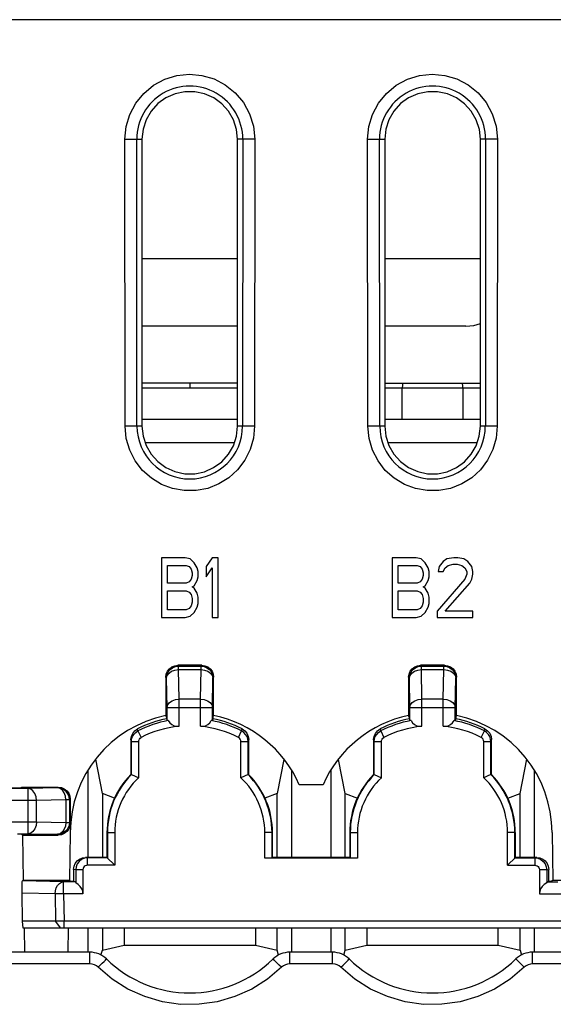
# Model space of a CAD drawing. Extents: x 0 to 420, y 0 to 297.
# Tile 8 of 62: x 84.67 to 90.26, y 77.74 to 88.04. Entities that reach past the tile are written whole.
import ezdxf

# ---------------------------------------------------------------- set-up
doc = ezdxf.new("R2010")
doc.units = 0
doc.header["$LTSCALE"] = 23.1
doc.layers.add('ALL_FEATURES', color=7, linetype='CONTINUOUS')

msp = doc.modelspace()

# ---------------------------------------------------------------- linework, layer by layer
at = {"layer": 'ALL_FEATURES', "color": 9, "linetype": 'CONTINUOUS'}
for p, q in [((104.154, 88.038), (65.779, 88.038)), ((85.777, 83.788), (85.775, 86.788)), ((85.775, 86.788), (85.954, 86.788)), ((85.902, 83.788), (85.9, 86.788)), ((87.134, 86.788), (86.954, 86.788)), ((87.009, 86.788), (87.007, 83.788)), ((87.134, 86.788), (87.131, 83.788)), ((88.317, 83.788), (88.315, 86.788)), ((88.315, 86.788), (88.494, 86.788)), ((88.442, 83.788), (88.44, 86.788)), ((89.674, 86.788), (89.494, 86.788)), ((89.549, 86.788), (89.547, 83.788)), ((89.674, 86.788), (89.671, 83.788)), ((86.454, 84.238), (86.454, 84.188)), ((85.954, 84.188), (86.954, 84.188)), ((88.494, 84.188), (89.494, 84.188)), ((88.677, 83.863), (88.677, 84.188)), ((89.312, 84.188), (89.312, 83.863)), ((85.954, 83.788), (85.777, 83.788)), ((87.131, 83.788), (86.954, 83.788)), ((88.494, 83.788), (88.317, 83.788)), ((89.671, 83.788), (89.494, 83.788)), ((86.92, 83.613), (85.988, 83.613)), ((89.46, 83.613), (88.528, 83.613)), ((86.337, 81.28), (86.329, 81.288)), ((86.337, 81.243), (86.337, 81.28)), ((86.337, 81.28), (86.572, 81.28)), ((86.342, 80.934), (86.337, 81.243)), ((86.337, 81.243), (86.572, 81.243)), ((86.566, 80.934), (86.572, 81.243)), ((86.572, 81.28), (86.579, 81.288)), ((86.572, 81.243), (86.572, 81.28)), ((88.877, 81.28), (88.869, 81.288)), ((88.877, 81.243), (88.877, 81.28)), ((88.877, 81.28), (89.112, 81.28)), ((88.882, 80.934), (88.877, 81.243)), ((88.877, 81.243), (89.112, 81.243)), ((89.106, 80.934), (89.112, 81.243)), ((89.112, 81.28), (89.119, 81.288)), ((89.112, 81.243), (89.112, 81.28)), ((86.212, 81.155), (86.204, 81.163)), ((86.217, 80.847), (86.212, 81.155)), ((86.691, 80.847), (86.696, 81.155)), ((86.696, 81.155), (86.704, 81.163)), ((88.752, 81.155), (88.744, 81.163)), ((88.757, 80.847), (88.752, 81.155)), ((89.231, 80.847), (89.236, 81.155)), ((89.236, 81.155), (89.244, 81.163)), ((86.342, 80.65), (86.342, 80.934)), ((86.566, 80.934), (86.342, 80.934)), ((86.566, 80.65), (86.566, 80.934)), ((88.882, 80.65), (88.882, 80.934)), ((89.106, 80.934), (88.882, 80.934)), ((89.106, 80.65), (89.106, 80.934)), ((86.217, 80.712), (86.217, 80.847)), ((86.217, 80.847), (86.691, 80.847)), ((86.691, 80.712), (86.691, 80.847)), ((88.757, 80.712), (88.757, 80.847)), ((88.757, 80.847), (89.231, 80.847)), ((89.231, 80.712), (89.231, 80.847)), ((85.912, 80.601), (85.907, 80.623)), ((86.997, 80.601), (87.002, 80.623)), ((88.452, 80.601), (88.447, 80.623)), ((89.537, 80.601), (89.542, 80.623)), ((85.843, 80.49), (85.838, 80.511)), ((85.912, 80.601), (85.946, 80.533)), ((86.963, 80.533), (86.997, 80.601)), ((87.065, 80.49), (87.071, 80.511)), ((88.383, 80.49), (88.378, 80.511)), ((88.452, 80.601), (88.486, 80.533)), ((89.503, 80.533), (89.537, 80.601)), ((89.605, 80.49), (89.611, 80.511)), ((84.763, 80), (84.264, 80)), ((85.072, 80.005), (84.763, 80)), ((84.763, 79.526), (84.763, 80)), ((85.079, 80.013), (85.072, 80.005)), ((85.204, 79.888), (85.196, 79.88)), ((84.851, 79.875), (84.216, 79.875)), ((85.159, 79.88), (84.851, 79.875)), ((84.851, 79.651), (84.851, 79.875)), ((85.159, 79.88), (85.159, 79.646)), ((85.196, 79.88), (85.159, 79.88)), ((85.196, 79.88), (85.196, 79.646)), ((84.572, 79.651), (84.851, 79.651)), ((84.851, 79.651), (85.159, 79.646)), ((85.159, 79.646), (85.196, 79.646)), ((85.196, 79.646), (85.204, 79.638)), ((84.652, 79.526), (84.763, 79.526)), ((84.763, 79.526), (85.072, 79.521)), ((85.072, 79.521), (85.079, 79.513)), ((85.588, 79.538), (85.67, 79.538)), ((87.321, 79.538), (87.239, 79.538)), ((88.128, 79.538), (88.21, 79.538)), ((89.861, 79.538), (89.779, 79.538)), ((85.385, 79.274), (85.364, 79.279)), ((90.063, 79.274), (90.084, 79.279)), ((85.261, 79.149), (85.239, 79.154)), ((85.337, 79.149), (85.261, 79.149)), ((90.188, 79.149), (90.112, 79.149)), ((90.188, 79.149), (90.209, 79.154)), ((85.135, 79.025), (84.704, 79.033)), ((85.135, 78.9), (85.135, 79.025)), ((85.257, 79.025), (85.135, 79.025)), ((90.192, 79.025), (90.303, 79.025)), ((85.045, 78.898), (84.7, 78.904)), ((85.135, 78.9), (85.045, 78.898)), ((85.045, 78.898), (85.05, 78.613)), ((85.135, 78.9), (85.14, 78.614)), ((85.337, 78.9), (85.135, 78.9)), ((90.112, 78.9), (90.391, 78.9)), ((85.105, 78.538), (85.05, 78.613)), ((85.14, 78.538), (85.14, 78.614)), ((85.408, 78.165), (85.408, 78.288)), ((87.5, 78.165), (87.5, 78.288)), ((87.948, 78.165), (87.948, 78.288)), ((90.04, 78.165), (90.04, 78.288)), ((85.408, 78.165), (84.266, 78.165)), ((87.948, 78.165), (87.5, 78.165)), ((93.607, 78.165), (90.04, 78.165))]:
    msp.add_line(p, q, dxfattribs=at)
at = {"layer": 'ALL_FEATURES', "color": 7, "linetype": 'CONTINUOUS'}
for p, q in [((85.954, 86.788), (85.954, 83.788)), ((86.954, 83.788), (86.954, 86.788)), ((88.494, 86.788), (88.494, 83.788)), ((89.494, 83.788), (89.494, 86.788)), ((86.954, 85.538), (85.954, 85.538)), ((89.494, 85.538), (88.494, 85.538)), ((86.954, 84.832), (85.954, 84.832)), ((89.342, 84.832), (88.494, 84.832)), ((86.954, 84.238), (85.954, 84.238)), ((88.494, 84.238), (89.494, 84.238)), ((85.954, 83.863), (86.954, 83.863)), ((88.494, 83.863), (89.494, 83.863)), ((86.157, 82.413), (86.157, 81.788)), ((86.407, 82.413), (86.157, 82.413)), ((86.46, 82.4), (86.407, 82.413)), ((86.501, 82.36), (86.46, 82.4)), ((86.532, 82.307), (86.501, 82.36)), ((86.689, 82.413), (86.626, 82.32)), ((86.751, 82.413), (86.689, 82.413)), ((86.751, 81.788), (86.751, 82.413)), ((88.572, 82.413), (88.572, 81.788)), ((88.822, 82.413), (88.572, 82.413)), ((88.875, 82.4), (88.822, 82.413)), ((88.916, 82.36), (88.875, 82.4)), ((88.947, 82.307), (88.916, 82.36)), ((89.104, 82.373), (89.062, 82.32)), ((89.145, 82.4), (89.104, 82.373)), ((89.218, 82.413), (89.145, 82.4)), ((89.26, 82.413), (89.218, 82.413)), ((89.322, 82.4), (89.26, 82.413)), ((89.364, 82.373), (89.322, 82.4)), ((89.406, 82.32), (89.364, 82.373)), ((86.22, 82.147), (86.22, 82.333)), ((86.22, 82.333), (86.418, 82.333)), ((86.418, 82.333), (86.449, 82.32)), ((86.449, 82.32), (86.47, 82.293)), ((86.47, 82.293), (86.48, 82.253)), ((86.48, 82.253), (86.48, 82.227)), ((86.543, 82.267), (86.532, 82.307)), ((86.543, 82.213), (86.543, 82.267)), ((86.626, 82.32), (86.626, 82.213)), ((86.626, 82.213), (86.689, 82.307)), ((86.689, 82.307), (86.689, 81.788)), ((88.635, 82.147), (88.635, 82.333)), ((88.635, 82.333), (88.833, 82.333)), ((88.833, 82.333), (88.864, 82.32)), ((88.864, 82.32), (88.885, 82.293)), ((88.885, 82.293), (88.895, 82.253)), ((88.895, 82.253), (88.895, 82.227)), ((88.958, 82.267), (88.947, 82.307)), ((88.958, 82.213), (88.958, 82.267)), ((89.062, 82.32), (89.052, 82.267)), ((89.052, 82.267), (89.104, 82.267)), ((89.104, 82.267), (89.125, 82.307)), ((89.125, 82.307), (89.156, 82.333)), ((89.156, 82.333), (89.208, 82.346)), ((89.208, 82.346), (89.25, 82.346)), ((89.25, 82.346), (89.302, 82.333)), ((89.302, 82.333), (89.333, 82.307)), ((89.333, 82.307), (89.354, 82.267)), ((89.354, 82.267), (89.354, 82.24)), ((89.416, 82.267), (89.406, 82.32)), ((89.416, 82.24), (89.416, 82.267)), ((86.449, 82.16), (86.418, 82.147)), ((86.47, 82.187), (86.449, 82.16)), ((86.48, 82.227), (86.47, 82.187)), ((86.501, 82.12), (86.532, 82.174)), ((86.532, 82.174), (86.543, 82.213)), ((88.864, 82.16), (88.833, 82.147)), ((88.885, 82.187), (88.864, 82.16)), ((88.895, 82.227), (88.885, 82.187)), ((88.916, 82.12), (88.947, 82.174)), ((88.947, 82.174), (88.958, 82.213)), ((89.333, 82.187), (89.041, 81.854)), ((89.354, 82.24), (89.333, 82.187)), ((89.385, 82.147), (89.406, 82.187)), ((89.406, 82.187), (89.416, 82.24)), ((86.418, 82.147), (86.22, 82.147)), ((86.22, 81.868), (86.22, 82.067)), ((86.22, 82.067), (86.418, 82.067)), ((86.418, 82.067), (86.449, 82.054)), ((86.449, 82.054), (86.47, 82.027)), ((86.48, 82.107), (86.501, 82.12)), ((86.501, 82.094), (86.48, 82.107)), ((86.532, 82.041), (86.501, 82.094)), ((88.833, 82.147), (88.635, 82.147)), ((88.635, 81.868), (88.635, 82.067)), ((88.635, 82.067), (88.833, 82.067)), ((88.833, 82.067), (88.864, 82.054)), ((88.864, 82.054), (88.885, 82.027)), ((88.895, 82.107), (88.916, 82.12)), ((88.916, 82.094), (88.895, 82.107)), ((88.947, 82.041), (88.916, 82.094)), ((89.125, 81.854), (89.385, 82.147)), ((86.47, 82.027), (86.48, 81.987)), ((86.48, 81.948), (86.47, 81.908)), ((86.48, 81.987), (86.48, 81.948)), ((86.543, 82.001), (86.532, 82.041)), ((86.543, 81.934), (86.543, 82.001)), ((88.885, 82.027), (88.895, 81.987)), ((88.895, 81.948), (88.885, 81.908)), ((88.895, 81.987), (88.895, 81.948)), ((88.958, 82.001), (88.947, 82.041)), ((88.958, 81.934), (88.958, 82.001)), ((86.418, 81.868), (86.22, 81.868)), ((86.449, 81.881), (86.418, 81.868)), ((86.47, 81.908), (86.449, 81.881)), ((86.501, 81.841), (86.532, 81.894)), ((86.532, 81.894), (86.543, 81.934)), ((88.833, 81.868), (88.635, 81.868)), ((88.864, 81.881), (88.833, 81.868)), ((88.885, 81.908), (88.864, 81.881)), ((88.916, 81.841), (88.947, 81.894)), ((88.947, 81.894), (88.958, 81.934)), ((89.041, 81.854), (89.041, 81.788)), ((89.416, 81.854), (89.125, 81.854)), ((89.416, 81.788), (89.416, 81.854)), ((86.157, 81.788), (86.407, 81.788)), ((86.407, 81.788), (86.46, 81.801)), ((86.46, 81.801), (86.501, 81.841)), ((86.689, 81.788), (86.751, 81.788)), ((88.572, 81.788), (88.822, 81.788)), ((88.822, 81.788), (88.875, 81.801)), ((88.875, 81.801), (88.916, 81.841)), ((89.041, 81.788), (89.416, 81.788)), ((86.579, 81.288), (86.329, 81.288)), ((89.119, 81.288), (88.869, 81.288)), ((86.204, 81.163), (86.204, 80.763)), ((86.704, 80.763), (86.704, 81.163)), ((88.744, 81.163), (88.744, 80.763)), ((89.244, 80.763), (89.244, 81.163)), ((86.213, 80.747), (86.204, 80.763)), ((86.213, 80.729), (86.213, 80.747)), ((86.213, 80.729), (86.217, 80.712)), ((86.696, 80.729), (86.691, 80.712)), ((86.696, 80.747), (86.704, 80.763)), ((86.696, 80.747), (86.696, 80.729)), ((88.753, 80.747), (88.744, 80.763)), ((88.753, 80.729), (88.753, 80.747)), ((88.753, 80.729), (88.757, 80.712)), ((89.236, 80.729), (89.231, 80.712)), ((89.236, 80.747), (89.244, 80.763)), ((89.236, 80.747), (89.236, 80.729)), ((85.838, 80.511), (85.838, 80.147)), ((87.071, 80.147), (87.071, 80.511)), ((88.378, 80.511), (88.378, 80.147)), ((89.611, 80.147), (89.611, 80.511)), ((85.843, 80.145), (85.843, 80.49)), ((85.843, 80.49), (85.92, 80.49)), ((85.92, 80.112), (85.92, 80.49)), ((86.989, 80.112), (86.989, 80.49)), ((86.989, 80.49), (87.065, 80.49)), ((87.065, 80.145), (87.065, 80.49)), ((88.383, 80.145), (88.383, 80.49)), ((88.383, 80.49), (88.46, 80.49)), ((88.46, 80.112), (88.46, 80.49)), ((89.529, 80.112), (89.529, 80.49)), ((89.529, 80.49), (89.605, 80.49)), ((89.605, 80.145), (89.605, 80.49)), ((85.54, 79.947), (85.47, 80.305)), ((87.438, 80.302), (87.369, 79.947)), ((88.08, 79.947), (88.01, 80.302)), ((89.909, 79.947), (89.979, 80.305)), ((85.392, 79.279), (85.392, 80.19)), ((85.838, 80.147), (85.843, 80.145)), ((87.071, 80.147), (87.065, 80.145)), ((87.517, 80.193), (87.517, 79.279)), ((87.932, 79.279), (87.932, 80.193)), ((88.378, 80.147), (88.383, 80.145)), ((89.611, 80.147), (89.605, 80.145)), ((90.057, 80.19), (90.057, 79.279)), ((84.68, 80.004), (84.268, 80.004)), ((84.68, 80.004), (84.698, 80.013)), ((84.698, 80.013), (85.079, 80.013)), ((87.849, 80.038), (87.6, 80.038)), ((85.204, 79.888), (85.204, 79.638)), ((85.54, 79.947), (85.54, 79.279)), ((85.668, 79.899), (85.54, 79.947)), ((87.369, 79.947), (87.241, 79.899)), ((87.369, 79.279), (87.369, 79.947)), ((88.08, 79.279), (88.08, 79.947)), ((88.08, 79.947), (88.208, 79.899)), ((89.781, 79.899), (89.909, 79.947)), ((89.909, 79.279), (89.909, 79.947)), ((84.689, 79.522), (84.669, 79.522)), ((84.707, 79.513), (84.689, 79.522)), ((84.715, 79.038), (84.707, 79.513)), ((84.707, 79.513), (85.079, 79.513)), ((85.204, 79.538), (85.196, 79.038)), ((85.588, 79.538), (85.588, 79.279)), ((85.593, 79.538), (85.593, 79.274)), ((85.67, 79.538), (85.67, 79.198)), ((87.239, 79.273), (87.239, 79.538)), ((87.315, 79.274), (87.315, 79.538)), ((87.321, 79.279), (87.321, 79.538)), ((88.128, 79.538), (88.128, 79.279)), ((88.133, 79.538), (88.133, 79.274)), ((88.21, 79.538), (88.21, 79.273)), ((89.779, 79.198), (89.779, 79.538)), ((89.855, 79.274), (89.855, 79.538)), ((89.861, 79.279), (89.861, 79.538)), ((90.244, 79.538), (90.253, 79.038)), ((85.588, 79.279), (85.364, 79.279)), ((85.385, 79.198), (85.385, 79.274)), ((85.593, 79.274), (85.385, 79.274)), ((85.588, 79.279), (85.67, 79.198)), ((87.315, 79.274), (87.239, 79.273)), ((88.21, 79.273), (87.239, 79.273)), ((87.321, 79.279), (87.315, 79.274)), ((88.128, 79.279), (87.321, 79.279)), ((88.128, 79.279), (88.133, 79.274)), ((88.21, 79.273), (88.133, 79.274)), ((89.861, 79.279), (89.779, 79.198)), ((89.855, 79.274), (90.063, 79.274)), ((90.084, 79.279), (89.861, 79.279)), ((90.063, 79.274), (90.063, 79.198)), ((85.67, 79.198), (85.385, 79.198)), ((89.779, 79.198), (90.063, 79.198)), ((85.239, 79.154), (85.239, 79.029)), ((85.261, 79.149), (85.261, 79.013)), ((85.337, 79.149), (85.337, 78.9)), ((90.112, 79.149), (90.112, 78.9)), ((90.188, 79.149), (90.188, 79.013)), ((90.209, 79.029), (90.209, 79.154)), ((84.704, 79.033), (84.715, 79.038)), ((85.196, 79.038), (84.715, 79.038)), ((85.196, 79.038), (85.213, 79.029)), ((85.239, 79.029), (85.213, 79.029)), ((85.239, 79.029), (85.257, 79.025)), ((90.209, 79.029), (90.192, 79.025)), ((90.236, 79.029), (90.209, 79.029)), ((90.253, 79.038), (90.236, 79.029)), ((90.619, 79.038), (90.253, 79.038)), ((84.705, 78.613), (84.7, 78.904)), ((84.71, 78.538), (84.705, 78.613)), ((85.05, 78.613), (84.705, 78.613)), ((85.14, 78.614), (85.05, 78.613)), ((90.744, 78.614), (85.14, 78.614)), ((90.668, 78.538), (84.71, 78.538)), ((84.728, 78.288), (84.724, 78.538)), ((85.182, 78.288), (85.187, 78.538)), ((85.392, 78.288), (85.392, 78.538)), ((85.54, 78.538), (85.54, 78.308)), ((85.767, 78.538), (85.767, 78.363)), ((87.142, 78.538), (87.142, 78.363)), ((87.369, 78.308), (87.369, 78.538)), ((87.517, 78.538), (87.517, 78.288)), ((87.932, 78.288), (87.932, 78.538)), ((88.08, 78.308), (88.08, 78.538)), ((88.307, 78.538), (88.307, 78.363)), ((89.682, 78.363), (89.682, 78.538)), ((89.909, 78.308), (89.909, 78.538)), ((90.057, 78.538), (90.057, 78.288)), ((85.54, 78.308), (85.767, 78.363)), ((85.767, 78.363), (87.142, 78.363)), ((87.142, 78.363), (87.369, 78.308)), ((88.08, 78.308), (88.307, 78.363)), ((88.307, 78.363), (89.682, 78.363)), ((89.682, 78.363), (89.909, 78.308)), ((85.408, 78.288), (84.266, 78.288)), ((85.525, 78.258), (85.54, 78.308)), ((87.384, 78.258), (87.369, 78.308)), ((87.948, 78.288), (87.5, 78.288)), ((88.065, 78.258), (88.08, 78.308)), ((89.909, 78.308), (89.924, 78.258)), ((93.607, 78.288), (90.04, 78.288))]:
    msp.add_line(p, q, dxfattribs=at)
at = {"layer": 'ALL_FEATURES', "color": 9, "linetype": 'CONTINUOUS'}
for points in [[(85.775, 86.788), (85.788, 86.921), (85.827, 87.048), (85.889, 87.165), (85.973, 87.267), (86.075, 87.352), (86.192, 87.415), (86.318, 87.454), (86.45, 87.468), (86.582, 87.455), (86.709, 87.418), (86.826, 87.356), (86.93, 87.273), (87.015, 87.172), (87.079, 87.055), (87.12, 86.924), (87.134, 86.788)], [(88.315, 86.788), (88.328, 86.921), (88.367, 87.048), (88.429, 87.165), (88.513, 87.267), (88.615, 87.352), (88.732, 87.415), (88.858, 87.454), (88.99, 87.468), (89.122, 87.455), (89.249, 87.418), (89.366, 87.356), (89.47, 87.273), (89.555, 87.172), (89.619, 87.055), (89.66, 86.924), (89.674, 86.788)], [(88.682, 84.238), (88.681, 84.231), (88.678, 84.213), (88.677, 84.188)], [(89.312, 84.188), (89.311, 84.213), (89.308, 84.231), (89.307, 84.238)], [(87.131, 83.788), (87.12, 83.663), (87.085, 83.544), (87.03, 83.432), (86.955, 83.333), (86.864, 83.249), (86.759, 83.184), (86.643, 83.138), (86.521, 83.115), (86.397, 83.114), (86.275, 83.136), (86.159, 83.179), (86.053, 83.244), (85.96, 83.326), (85.884, 83.424), (85.826, 83.536), (85.79, 83.66), (85.777, 83.788)], [(89.671, 83.788), (89.66, 83.663), (89.625, 83.544), (89.57, 83.432), (89.495, 83.333), (89.404, 83.249), (89.299, 83.184), (89.183, 83.138), (89.061, 83.115), (88.937, 83.114), (88.815, 83.136), (88.699, 83.179), (88.593, 83.244), (88.5, 83.326), (88.424, 83.424), (88.366, 83.536), (88.33, 83.66), (88.317, 83.788)], [(86.212, 81.155), (86.216, 81.187), (86.229, 81.218), (86.249, 81.243), (86.275, 81.263), (86.305, 81.276), (86.337, 81.28)], [(86.212, 81.155), (86.219, 81.182), (86.237, 81.206), (86.264, 81.226), (86.299, 81.238), (86.337, 81.243)], [(86.572, 81.28), (86.604, 81.276), (86.634, 81.263), (86.66, 81.243), (86.68, 81.218), (86.692, 81.187), (86.696, 81.155)], [(86.572, 81.243), (86.61, 81.238), (86.644, 81.226), (86.672, 81.206), (86.69, 81.182), (86.696, 81.155)], [(88.752, 81.155), (88.756, 81.187), (88.769, 81.218), (88.789, 81.243), (88.815, 81.263), (88.845, 81.276), (88.877, 81.28)], [(88.752, 81.155), (88.759, 81.182), (88.777, 81.206), (88.804, 81.226), (88.839, 81.238), (88.877, 81.243)], [(89.112, 81.28), (89.144, 81.276), (89.174, 81.263), (89.2, 81.243), (89.22, 81.218), (89.232, 81.187), (89.236, 81.155)], [(89.112, 81.243), (89.15, 81.238), (89.184, 81.226), (89.212, 81.206), (89.23, 81.182), (89.236, 81.155)], [(86.217, 80.847), (86.224, 80.873), (86.242, 80.898), (86.27, 80.917), (86.304, 80.93), (86.342, 80.934)], [(86.566, 80.934), (86.605, 80.93), (86.639, 80.917), (86.667, 80.898), (86.685, 80.873), (86.691, 80.847)], [(88.757, 80.847), (88.764, 80.873), (88.782, 80.898), (88.81, 80.917), (88.844, 80.93), (88.882, 80.934)], [(89.106, 80.934), (89.145, 80.93), (89.179, 80.917), (89.207, 80.898), (89.225, 80.873), (89.231, 80.847)], [(84.851, 79.875), (84.846, 79.913), (84.833, 79.948), (84.814, 79.975), (84.79, 79.993), (84.763, 80)], [(85.196, 79.88), (85.192, 79.912), (85.18, 79.943), (85.16, 79.968), (85.134, 79.988), (85.104, 80.001), (85.072, 80.005)], [(85.159, 79.88), (85.155, 79.918), (85.142, 79.953), (85.123, 79.981), (85.098, 79.999), (85.072, 80.005)], [(84.851, 79.651), (84.846, 79.613), (84.833, 79.578), (84.814, 79.55), (84.79, 79.533), (84.763, 79.526)], [(85.159, 79.646), (85.155, 79.607), (85.142, 79.573), (85.123, 79.545), (85.098, 79.527), (85.072, 79.521)], [(85.196, 79.646), (85.192, 79.613), (85.18, 79.583), (85.16, 79.557), (85.134, 79.538), (85.104, 79.525), (85.072, 79.521)], [(85.045, 78.898), (85.048, 78.931), (85.057, 78.961), (85.071, 78.987), (85.09, 79.007), (85.112, 79.02), (85.135, 79.025)], [(85.495, 78.13), (85.477, 78.144), (85.457, 78.155), (85.434, 78.162), (85.408, 78.165)], [(85.495, 78.13), (85.518, 78.153), (85.539, 78.174), (85.557, 78.192), (85.571, 78.206), (85.579, 78.214), (85.583, 78.217)], [(87.413, 78.13), (87.391, 78.153), (87.37, 78.174), (87.352, 78.192), (87.338, 78.206), (87.329, 78.214), (87.326, 78.217)], [(87.5, 78.165), (87.478, 78.163), (87.456, 78.157), (87.434, 78.146), (87.413, 78.13)], [(88.035, 78.13), (88.017, 78.144), (87.997, 78.155), (87.974, 78.162), (87.948, 78.165)], [(88.035, 78.13), (88.058, 78.153), (88.079, 78.174), (88.097, 78.192), (88.111, 78.206), (88.119, 78.214), (88.123, 78.217)], [(89.953, 78.13), (89.931, 78.153), (89.91, 78.174), (89.892, 78.192), (89.878, 78.206), (89.869, 78.214), (89.866, 78.217)], [(90.04, 78.165), (90.018, 78.163), (89.996, 78.157), (89.974, 78.146), (89.953, 78.13)], [(87.413, 78.13), (87.266, 78.006), (87.103, 77.903), (86.927, 77.824), (86.742, 77.771), (86.552, 77.744), (86.359, 77.743), (86.168, 77.77), (85.983, 77.824), (85.806, 77.903), (85.642, 78.006), (85.495, 78.13)], [(89.953, 78.13), (89.806, 78.006), (89.643, 77.903), (89.467, 77.824), (89.282, 77.771), (89.092, 77.744), (88.899, 77.743), (88.708, 77.77), (88.523, 77.824), (88.346, 77.903), (88.182, 78.006), (88.035, 78.13)]]:
    msp.add_lwpolyline(points, dxfattribs=at)
at = {"layer": 'ALL_FEATURES', "color": 7, "linetype": 'CONTINUOUS'}
for points in [[(86.954, 86.788), (86.944, 86.891), (86.911, 86.991), (86.859, 87.081), (86.789, 87.159), (86.705, 87.221), (86.609, 87.263), (86.507, 87.285), (86.403, 87.285), (86.3, 87.263), (86.204, 87.221), (86.12, 87.16), (86.05, 87.082), (85.998, 86.991), (85.965, 86.892), (85.954, 86.788)], [(89.494, 86.788), (89.484, 86.891), (89.451, 86.991), (89.399, 87.081), (89.329, 87.159), (89.245, 87.221), (89.149, 87.263), (89.047, 87.285), (88.943, 87.285), (88.84, 87.263), (88.744, 87.221), (88.66, 87.16), (88.59, 87.082), (88.538, 86.991), (88.505, 86.892), (88.494, 86.788)], [(89.342, 84.832), (89.426, 84.84), (89.494, 84.861)], [(85.954, 83.788), (85.965, 83.685), (85.997, 83.585), (86.049, 83.495), (86.119, 83.417), (86.204, 83.355), (86.299, 83.313), (86.401, 83.291), (86.507, 83.291), (86.609, 83.312), (86.704, 83.355), (86.789, 83.416), (86.859, 83.494), (86.911, 83.584), (86.943, 83.684), (86.954, 83.788)], [(88.494, 83.788), (88.505, 83.685), (88.537, 83.585), (88.589, 83.495), (88.659, 83.417), (88.744, 83.355), (88.839, 83.313), (88.941, 83.291), (89.047, 83.291), (89.148, 83.312), (89.244, 83.355), (89.329, 83.416), (89.399, 83.494), (89.451, 83.584), (89.483, 83.684), (89.494, 83.788)], [(86.204, 81.163), (86.209, 81.195), (86.221, 81.225), (86.241, 81.251), (86.267, 81.271), (86.297, 81.284), (86.329, 81.288)], [(86.579, 81.288), (86.612, 81.284), (86.642, 81.271), (86.668, 81.251), (86.688, 81.225), (86.7, 81.195), (86.704, 81.163)], [(88.744, 81.163), (88.749, 81.195), (88.761, 81.225), (88.781, 81.251), (88.807, 81.271), (88.837, 81.284), (88.869, 81.288)], [(89.119, 81.288), (89.152, 81.284), (89.182, 81.271), (89.208, 81.251), (89.228, 81.225), (89.24, 81.195), (89.244, 81.163)], [(86.23, 80.71), (86.221, 80.71), (86.217, 80.712)], [(86.23, 80.71), (86.246, 80.686), (86.266, 80.668), (86.291, 80.656), (86.316, 80.65), (86.342, 80.65)], [(86.566, 80.65), (86.592, 80.65), (86.618, 80.656), (86.642, 80.668), (86.663, 80.686), (86.679, 80.71)], [(86.691, 80.712), (86.688, 80.71), (86.679, 80.71)], [(88.77, 80.71), (88.761, 80.71), (88.757, 80.712)], [(88.77, 80.71), (88.786, 80.686), (88.806, 80.668), (88.831, 80.656), (88.856, 80.65), (88.882, 80.65)], [(89.106, 80.65), (89.132, 80.65), (89.158, 80.656), (89.182, 80.668), (89.203, 80.686), (89.219, 80.71)], [(89.231, 80.712), (89.228, 80.71), (89.219, 80.71)], [(85.838, 80.511), (85.843, 80.545), (85.857, 80.576), (85.878, 80.603), (85.907, 80.623)], [(87.002, 80.623), (87.03, 80.603), (87.052, 80.577), (87.066, 80.545), (87.071, 80.511)], [(88.378, 80.511), (88.383, 80.545), (88.397, 80.576), (88.418, 80.603), (88.447, 80.623)], [(89.542, 80.623), (89.57, 80.603), (89.592, 80.577), (89.606, 80.545), (89.611, 80.511)], [(85.843, 80.49), (85.846, 80.517), (85.855, 80.543), (85.87, 80.566), (85.889, 80.586), (85.912, 80.601)], [(85.92, 80.49), (85.921, 80.503), (85.927, 80.515), (85.935, 80.526), (85.946, 80.533)], [(86.989, 80.49), (86.987, 80.503), (86.982, 80.515), (86.973, 80.526), (86.963, 80.533)], [(87.065, 80.49), (87.062, 80.517), (87.053, 80.543), (87.039, 80.566), (87.02, 80.586), (86.997, 80.601)], [(88.383, 80.49), (88.386, 80.517), (88.395, 80.543), (88.41, 80.566), (88.429, 80.586), (88.452, 80.601)], [(88.46, 80.49), (88.461, 80.503), (88.467, 80.515), (88.475, 80.526), (88.486, 80.533)], [(89.529, 80.49), (89.527, 80.503), (89.522, 80.515), (89.513, 80.526), (89.503, 80.533)], [(89.605, 80.49), (89.602, 80.517), (89.593, 80.543), (89.579, 80.566), (89.56, 80.586), (89.537, 80.601)], [(85.843, 80.145), (85.882, 80.128), (85.92, 80.112)], [(87.065, 80.145), (87.026, 80.128), (86.989, 80.112)], [(88.383, 80.145), (88.422, 80.128), (88.46, 80.112)], [(89.605, 80.145), (89.567, 80.128), (89.529, 80.112)], [(85.079, 80.013), (85.112, 80.009), (85.142, 79.996), (85.168, 79.976), (85.188, 79.95), (85.2, 79.92), (85.204, 79.888)], [(85.204, 79.638), (85.2, 79.606), (85.188, 79.575), (85.168, 79.55), (85.142, 79.53), (85.112, 79.517), (85.079, 79.513)], [(85.239, 79.154), (85.244, 79.187), (85.256, 79.217), (85.276, 79.243), (85.302, 79.262), (85.332, 79.275), (85.364, 79.279)], [(85.385, 79.274), (85.353, 79.27), (85.323, 79.257), (85.297, 79.237), (85.277, 79.211), (85.265, 79.181), (85.261, 79.149)], [(90.063, 79.274), (90.096, 79.27), (90.126, 79.257), (90.152, 79.237), (90.171, 79.211), (90.184, 79.181), (90.188, 79.149)], [(90.084, 79.279), (90.117, 79.275), (90.147, 79.262), (90.173, 79.243), (90.193, 79.217), (90.205, 79.187), (90.209, 79.154)], [(85.385, 79.198), (85.373, 79.196), (85.361, 79.191), (85.351, 79.183), (85.343, 79.173), (85.338, 79.162), (85.337, 79.149)], [(90.063, 79.198), (90.076, 79.196), (90.088, 79.191), (90.098, 79.183), (90.105, 79.173), (90.11, 79.162), (90.112, 79.149)], [(84.7, 78.904), (84.7, 78.933), (84.7, 78.962), (84.7, 78.988), (84.701, 79.01), (84.702, 79.026), (84.704, 79.033)], [(85.257, 79.025), (85.259, 79.021), (85.261, 79.013)], [(85.337, 78.9), (85.334, 78.926), (85.325, 78.952), (85.309, 78.976), (85.288, 78.997), (85.261, 79.013)], [(90.188, 79.013), (90.161, 78.997), (90.14, 78.976), (90.124, 78.952), (90.115, 78.926), (90.112, 78.9)], [(90.188, 79.013), (90.19, 79.021), (90.192, 79.025)]]:
    msp.add_lwpolyline(points, dxfattribs=at)
at = {"layer": 'ALL_FEATURES', "color": 9, "linetype": 'CONTINUOUS'}
for centre, radius, start, end in [((86.454, 86.788), 0.555, 359.9563, 180.0437), ((88.994, 86.788), 0.555, 359.9563, 180.0437), ((86.454, 83.788), 0.552, 180.0437, 359.9563), ((88.994, 83.788), 0.552, 180.0437, 359.9563)]:
    msp.add_arc(centre, radius, start, end, dxfattribs=at)
at = {"layer": 'ALL_FEATURES', "color": 7, "linetype": 'CONTINUOUS'}
for centre, radius, start, end in [((86.454, 79.538), 1.25, 101.537, 180), ((86.454, 79.538), 1.215, 101.4535, 116.788), ((86.454, 79.538), 1.194, 100.8455, 117.0449), ((86.454, 79.538), 1.194, 62.9551, 79.1545), ((86.454, 79.538), 1.215, 63.212, 78.5465), ((86.454, 79.538), 1.25, 23.5782, 78.463), ((88.994, 79.538), 1.25, 101.537, 156.4218), ((88.994, 79.538), 1.215, 101.4535, 116.788), ((88.994, 79.538), 1.194, 100.8455, 117.0449), ((88.994, 79.538), 1.194, 62.9551, 79.1545), ((88.994, 79.538), 1.215, 63.212, 78.5465), ((88.994, 79.538), 1.25, 0, 78.463), ((86.454, 79.538), 1.118, 95.7456, 117.0449), ((86.454, 79.538), 1.118, 62.9551, 84.2544), ((88.994, 79.538), 1.118, 95.7456, 117.0449), ((88.994, 79.538), 1.118, 62.9551, 84.2544), ((86.454, 79.538), 0.866, 135.3495, 180), ((86.454, 79.538), 0.861, 135.2066, 180), ((86.454, 79.538), 0.785, 132.9545, 180), ((86.454, 79.538), 0.785, 0, 47.0455), ((86.454, 79.538), 0.861, 0, 44.7934), ((86.454, 79.538), 0.866, 0, 44.6505), ((88.994, 79.538), 0.866, 135.3495, 180), ((88.994, 79.538), 0.861, 135.2066, 180), ((88.994, 79.538), 0.785, 132.9545, 180), ((88.994, 79.538), 0.785, 0, 47.0455), ((88.994, 79.538), 0.861, 0, 44.7934), ((88.994, 79.538), 0.866, 0, 44.6505), ((85.408, 78.038), 0.25, 45.78, 90), ((87.5, 78.038), 0.25, 90, 134.22), ((87.948, 78.038), 0.25, 45.78, 90), ((90.04, 78.038), 0.25, 90, 134.22), ((86.454, 79.113), 1.25, 225.78, 314.22), ((88.994, 79.113), 1.25, 225.78, 314.22)]:
    msp.add_arc(centre, radius, start, end, dxfattribs=at)

doc.saveas('drawing.dxf')
